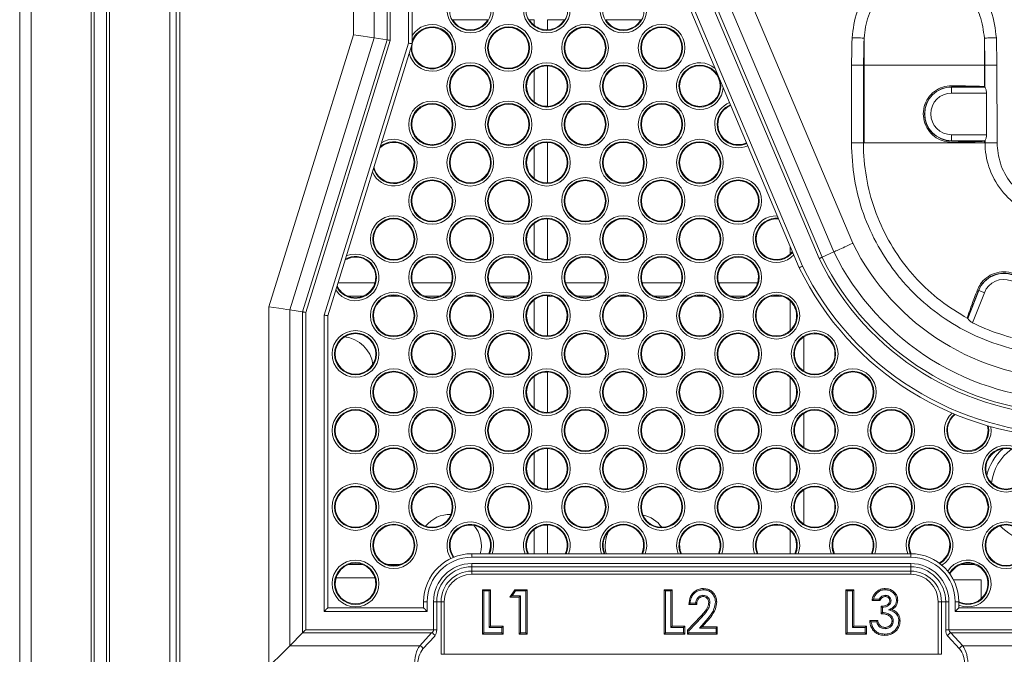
# Model space of a CAD drawing. Header units: millimetres. Extents: x 275 to 1254, y 266 to 807.
# Tile 4 of 41: x 276 to 358, y 416 to 469. Entities that reach past the tile are written whole.
import ezdxf

# ---------------------------------------------------------------- set-up
doc = ezdxf.new("R2010")
doc.units = ezdxf.units.MM
doc.header["$LTSCALE"] = 5

msp = doc.modelspace()

# ---------------------------------------------------------------- linework, layer by layer
at = {"color": 7, "linetype": 'Continuous', "lineweight": 15}
for p, q in [((275.883, 285.699), (275.883, 785.699)), ((282.083, 509.727), (282.083, 292.651)), ((276.825, 292.054), (276.825, 509.13)), ((281.825, 509.13), (281.825, 292.054)), ((288.883, 503.636), (288.883, 298.678)), ((308.527, 503.699), (308.527, 466.994)), ((283.104, 299.428), (283.104, 502.052)), ((283.362, 300.025), (283.362, 502.65)), ((288.362, 502.65), (288.362, 300.025)), ((335.795, 472.584), (345.15, 450.4)), ((331.209, 471.656), (340.977, 448.492)), ((342.367, 449.126), (332.735, 471.965)), ((332.995, 472.018), (342.603, 449.234)), ((343.575, 449.678), (334.063, 472.234)), ((340.704, 448.368), (330.909, 471.596)), ((311.899, 468.992), (311.893, 468.988)), ((311.899, 468.992), (314.809, 468.992)), ((314.815, 468.988), (314.809, 468.992)), ((318.263, 468.992), (318.257, 468.988)), ((318.263, 468.992), (318.662, 468.992)), ((318.659, 468.519), (318.662, 468.525)), ((318.662, 468.992), (318.662, 468.525)), ((319.784, 468.992), (319.784, 468.153)), ((319.784, 468.992), (321.173, 468.992)), ((321.179, 468.988), (321.173, 468.992)), ((324.627, 468.992), (324.621, 468.988)), ((324.627, 468.992), (327.537, 468.992)), ((327.543, 468.988), (327.537, 468.992)), ((296.608, 445.119), (303.64, 467.736)), ((319.788, 468.147), (319.784, 468.153)), ((305.372, 467.473), (298.34, 444.855)), ((299.408, 444.693), (306.44, 467.31)), ((306.7, 467.271), (299.668, 444.654)), ((301.195, 444.422), (308.227, 467.039)), ((308.527, 466.994), (301.495, 444.376)), ((306.44, 467.31), (305.372, 467.473)), ((346.1, 467.462), (346.1, 465.22)), ((356.1, 467.462), (356.1, 465.22)), ((357.099, 467.488), (357.14, 465.222)), ((319.784, 465.147), (319.788, 465.154)), ((319.784, 465.147), (319.784, 461.789)), ((345.043, 458.743), (345.059, 465.22)), ((345.059, 465.22), (346.058, 465.22)), ((346.058, 465.22), (346.043, 458.745)), ((346.058, 465.22), (346.1, 465.22)), ((346.1, 465.22), (356.1, 465.22)), ((346.1, 458.745), (346.1, 465.22)), ((356.1, 465.22), (356.141, 465.22)), ((356.1, 463.419), (356.1, 465.22)), ((356.145, 463.39), (356.141, 465.22)), ((357.14, 465.222), (357.156, 458.738)), ((318.662, 464.775), (318.659, 464.781)), ((318.662, 464.775), (318.662, 462.161)), ((353.374, 463.408), (356.116, 463.408)), ((353.374, 463.391), (353.374, 463.408)), ((353.374, 462.891), (353.374, 463.391)), ((353.374, 463.391), (356.145, 463.391)), ((356.28, 462.891), (353.374, 462.891)), ((356.116, 463.408), (356.1, 463.419)), ((356.145, 463.391), (356.116, 463.408)), ((356.288, 459.426), (356.28, 462.891)), ((318.659, 462.155), (318.662, 462.161)), ((319.788, 461.783), (319.784, 461.789)), ((353.374, 459.426), (353.374, 458.926)), ((353.374, 459.426), (356.288, 459.426)), ((319.784, 458.783), (319.788, 458.79)), ((319.784, 458.783), (319.784, 455.425)), ((346.043, 458.745), (346.1, 458.745)), ((346.1, 458.745), (356.1, 458.745)), ((356.155, 458.926), (353.374, 458.926)), ((353.374, 458.926), (353.374, 458.908)), ((356.127, 458.908), (353.374, 458.908)), ((356.1, 458.891), (356.127, 458.908)), ((356.1, 458.745), (356.1, 458.891)), ((356.1, 458.745), (356.156, 458.745)), ((356.127, 458.908), (356.155, 458.926)), ((356.156, 458.745), (356.156, 458.926)), ((318.662, 458.411), (318.659, 458.418)), ((318.662, 458.411), (318.662, 455.797)), ((318.659, 455.791), (318.662, 455.797)), ((319.788, 455.419), (319.784, 455.425)), ((318.662, 452.047), (318.659, 452.054)), ((318.662, 452.047), (318.662, 449.433)), ((319.784, 452.419), (319.788, 452.426)), ((319.784, 452.419), (319.784, 449.061)), ((339.959, 449.505), (339.962, 449.518)), ((339.962, 450.127), (339.962, 449.518)), ((339.962, 449.518), (340.137, 449.711)), ((342.603, 449.234), (343.575, 449.678)), ((318.659, 449.427), (318.662, 449.433)), ((319.788, 449.055), (319.784, 449.061)), ((305.428, 447.114), (302.346, 447.114)), ((305.428, 447.114), (305.436, 447.118)), ((308.543, 447.118), (308.552, 447.114)), ((311.792, 447.114), (308.552, 447.114)), ((311.792, 447.114), (311.8, 447.118)), ((314.907, 447.118), (314.915, 447.114)), ((318.156, 447.114), (314.915, 447.114)), ((318.156, 447.114), (318.164, 447.118)), ((321.271, 447.118), (321.279, 447.114)), ((324.52, 447.114), (321.279, 447.114)), ((324.52, 447.114), (324.528, 447.118)), ((327.635, 447.118), (327.643, 447.114)), ((330.884, 447.114), (327.643, 447.114)), ((330.884, 447.114), (330.892, 447.118)), ((333.999, 447.118), (334.007, 447.114)), ((337.248, 447.114), (334.007, 447.114)), ((337.248, 447.114), (337.256, 447.118)), ((354.718, 444.178), (355.621, 446.478)), ((354.724, 444.143), (355.638, 446.472)), ((356.103, 446.289), (355.12, 443.784)), ((355.638, 446.472), (355.621, 446.478)), ((303.19, 445.988), (303.2, 445.992)), ((304.415, 445.992), (303.2, 445.992)), ((304.415, 445.992), (304.426, 445.988)), ((306.492, 445.988), (306.528, 445.992)), ((307.452, 445.992), (306.528, 445.992)), ((307.452, 445.992), (307.488, 445.988)), ((309.554, 445.988), (309.564, 445.992)), ((310.779, 445.992), (309.564, 445.992)), ((310.779, 445.992), (310.79, 445.988)), ((312.856, 445.988), (312.892, 445.992)), ((313.816, 445.992), (312.892, 445.992)), ((313.816, 445.992), (313.852, 445.988)), ((315.918, 445.988), (315.928, 445.992)), ((317.143, 445.992), (315.928, 445.992)), ((317.143, 445.992), (317.154, 445.988)), ((318.662, 445.683), (318.659, 445.69)), ((318.662, 445.683), (318.662, 443.069)), ((320.18, 445.992), (319.784, 445.992)), ((319.784, 445.992), (319.784, 442.698)), ((320.18, 445.992), (320.216, 445.988)), ((322.282, 445.988), (322.292, 445.992)), ((323.507, 445.992), (322.292, 445.992)), ((323.507, 445.992), (323.518, 445.988)), ((325.584, 445.988), (325.62, 445.992)), ((326.543, 445.992), (325.62, 445.992)), ((326.543, 445.992), (326.58, 445.988)), ((328.646, 445.988), (328.656, 445.992)), ((329.871, 445.992), (328.656, 445.992)), ((329.871, 445.992), (329.881, 445.988)), ((331.948, 445.988), (331.984, 445.992)), ((332.907, 445.992), (331.984, 445.992)), ((332.907, 445.992), (332.944, 445.988)), ((335.01, 445.988), (335.02, 445.992)), ((336.235, 445.992), (335.02, 445.992)), ((336.235, 445.992), (336.245, 445.988)), ((338.312, 445.988), (338.348, 445.992)), ((339.271, 445.992), (338.348, 445.992)), ((339.271, 445.992), (339.308, 445.988)), ((339.959, 445.612), (339.962, 445.599)), ((339.962, 443.154), (339.962, 445.599)), ((296.608, 415.196), (296.608, 445.119)), ((298.34, 444.855), (298.34, 416.928)), ((299.408, 444.693), (298.34, 444.855)), ((299.408, 417.997), (299.408, 444.693)), ((299.668, 444.654), (299.668, 418.256)), ((301.195, 419.783), (301.195, 444.422)), ((301.495, 444.376), (301.495, 420.083)), ((354.718, 444.178), (354.724, 444.143)), ((354.724, 444.142), (354.724, 444.143)), ((318.659, 443.063), (318.662, 443.069)), ((339.962, 443.154), (339.959, 443.141)), ((319.788, 442.691), (319.784, 442.698)), ((341.088, 442.619), (341.084, 442.608)), ((341.084, 439.78), (341.084, 442.608)), ((319.784, 439.691), (319.788, 439.698)), ((319.784, 439.691), (319.784, 436.334)), ((341.084, 439.78), (341.088, 439.77)), ((318.662, 439.319), (318.659, 439.326)), ((318.662, 439.319), (318.662, 436.705)), ((339.959, 439.248), (339.962, 439.235)), ((339.962, 436.79), (339.962, 439.235)), ((318.659, 436.699), (318.662, 436.705)), ((339.962, 436.79), (339.959, 436.777)), ((319.788, 436.327), (319.784, 436.334)), ((341.088, 436.255), (341.084, 436.244)), ((341.084, 433.416), (341.084, 436.244)), ((353.619, 436.191), (353.626, 436.188)), ((356.422, 435.207), (356.429, 435.205)), ((319.784, 433.327), (319.788, 433.334)), ((319.784, 433.327), (319.784, 429.97)), ((341.084, 433.416), (341.088, 433.406)), ((318.662, 432.956), (318.659, 432.962)), ((318.662, 432.956), (318.662, 430.341)), ((339.959, 432.884), (339.962, 432.871)), ((339.962, 430.426), (339.962, 432.871)), ((318.659, 430.335), (318.662, 430.341)), ((319.788, 429.963), (319.784, 429.97)), ((339.962, 430.426), (339.959, 430.413)), ((341.088, 429.891), (341.084, 429.881)), ((341.084, 427.052), (341.084, 429.881)), ((356.403, 428.585), (356.25, 429.178)), ((318.662, 426.592), (318.659, 426.598)), ((318.662, 426.592), (318.662, 424.583)), ((319.784, 426.963), (319.788, 426.97)), ((319.784, 426.963), (319.784, 424.583)), ((341.084, 427.052), (341.088, 427.042)), ((339.959, 426.52), (339.962, 426.507)), ((339.962, 424.583), (339.962, 426.507)), ((311.933, 424.274), (311.927, 424.271)), ((313.476, 424.283), (313.476, 424.583)), ((313.476, 424.583), (349.976, 424.583)), ((349.976, 424.283), (313.476, 424.283)), ((349.976, 424.283), (349.976, 424.583)), ((303.258, 423.698), (303.269, 423.694)), ((304.346, 423.694), (303.269, 423.694)), ((304.346, 423.694), (304.358, 423.698)), ((306.412, 423.7), (306.442, 423.696)), ((307.538, 423.696), (306.442, 423.696)), ((307.538, 423.696), (307.568, 423.7)), ((313.476, 423.763), (313.476, 423.499)), ((313.476, 423.763), (349.976, 423.763)), ((313.476, 423.136), (313.476, 423.499)), ((349.976, 423.499), (313.476, 423.499)), ((349.976, 423.763), (349.976, 423.499)), ((349.976, 423.136), (349.976, 423.499)), ((352.402, 423.763), (352.396, 423.767)), ((354.176, 423.7), (354.187, 423.696)), ((355.252, 423.696), (354.187, 423.696)), ((355.252, 423.696), (355.264, 423.7)), ((302.186, 422.568), (302.195, 422.572)), ((305.421, 422.572), (302.195, 422.572)), ((305.421, 422.572), (305.429, 422.568)), ((313.476, 422.871), (313.476, 423.136)), ((313.476, 423.136), (349.976, 423.136)), ((349.976, 422.871), (313.476, 422.871)), ((349.976, 422.871), (349.976, 423.136)), ((353.198, 422.953), (353.194, 422.959)), ((355.823, 422.41), (353.534, 422.41)), ((355.823, 420.836), (355.823, 422.41)), ((314.479, 421.482), (314.374, 421.587)), ((314.374, 417.883), (314.374, 421.587)), ((314.374, 421.587), (315.039, 421.587)), ((314.479, 421.482), (314.934, 421.482)), ((314.479, 417.988), (314.479, 421.482)), ((314.934, 421.482), (315.039, 421.587)), ((314.934, 421.482), (314.934, 418.442)), ((315.039, 421.587), (315.039, 418.548)), ((316.654, 420.969), (317.051, 421.587)), ((316.846, 421.075), (316.654, 420.969)), ((317.414, 420.969), (316.654, 420.969)), ((316.846, 421.075), (317.108, 421.482)), ((317.519, 421.075), (316.846, 421.075)), ((317.108, 421.482), (317.051, 421.587)), ((317.051, 421.587), (318.078, 421.587)), ((317.108, 421.482), (317.973, 421.482)), ((317.519, 421.075), (317.414, 420.969)), ((317.414, 417.883), (317.414, 420.969)), ((317.519, 417.988), (317.519, 421.075)), ((317.973, 421.482), (318.078, 421.587)), ((317.973, 421.482), (317.973, 417.988)), ((318.078, 421.587), (318.078, 417.883)), ((329.581, 421.482), (329.476, 421.587)), ((329.476, 417.883), (329.476, 421.587)), ((329.476, 421.587), (330.141, 421.587)), ((329.581, 417.988), (329.581, 421.482)), ((329.581, 421.482), (330.036, 421.482)), ((330.036, 421.482), (330.141, 421.587)), ((330.036, 421.482), (330.036, 418.442)), ((330.141, 421.587), (330.141, 418.548)), ((344.683, 421.482), (344.577, 421.587)), ((344.577, 421.587), (345.242, 421.587)), ((344.577, 417.883), (344.577, 421.587)), ((344.683, 421.482), (345.137, 421.482)), ((344.683, 417.988), (344.683, 421.482)), ((345.137, 421.482), (345.242, 421.587)), ((345.137, 421.482), (345.137, 418.442)), ((345.242, 421.587), (345.242, 418.548)), ((301.495, 420.083), (309.476, 420.083)), ((309.776, 420.583), (309.476, 420.583)), ((309.476, 420.083), (309.476, 420.583)), ((309.776, 420.583), (309.776, 419.783)), ((310.295, 420.583), (310.56, 420.583)), ((310.295, 418.256), (310.295, 420.583)), ((310.923, 420.583), (310.56, 420.583)), ((310.56, 420.583), (310.56, 418.256)), ((311.188, 420.583), (310.923, 420.583)), ((310.923, 416.216), (310.923, 420.583)), ((311.188, 420.583), (311.188, 416.216)), ((332.183, 420.352), (331.518, 420.352)), ((332.085, 420.457), (331.631, 420.457)), ((347.427, 420.685), (346.762, 420.685)), ((347.354, 420.79), (346.886, 420.79)), ((347.522, 419.592), (347.522, 420.21)), ((347.627, 419.694), (347.627, 420.114)), ((352.264, 416.216), (352.264, 420.583)), ((352.529, 420.583), (352.264, 420.583)), ((352.529, 420.583), (352.529, 416.216)), ((352.529, 420.583), (352.891, 420.583)), ((352.891, 418.256), (352.891, 420.583)), ((353.156, 420.583), (352.891, 420.583)), ((353.156, 420.583), (353.156, 418.256)), ((353.676, 419.783), (353.676, 420.583)), ((353.676, 420.583), (353.976, 420.583)), ((353.976, 420.583), (353.976, 420.083)), ((353.976, 420.083), (362.176, 420.083)), ((355.823, 420.836), (355.82, 420.823)), ((309.776, 419.783), (301.195, 419.783)), ((331.423, 418.22), (332.52, 419.387)), ((331.528, 418.178), (332.596, 419.315)), ((362.476, 419.783), (353.676, 419.783)), ((314.934, 418.442), (315.039, 418.548)), ((314.934, 418.442), (315.979, 418.442)), ((315.039, 418.548), (316.084, 418.548)), ((315.979, 418.442), (316.084, 418.548)), ((315.979, 418.442), (315.979, 417.988)), ((316.084, 418.548), (316.084, 417.883)), ((330.036, 418.442), (330.141, 418.548)), ((330.036, 418.442), (331.08, 418.442)), ((330.141, 418.548), (331.185, 418.548)), ((331.08, 418.442), (331.185, 418.548)), ((331.08, 418.442), (331.08, 417.988)), ((331.185, 418.548), (331.185, 417.883)), ((332.953, 419.012), (332.414, 418.395)), ((332.414, 418.395), (332.646, 418.5)), ((332.414, 418.395), (333.787, 418.395)), ((333.032, 418.943), (332.646, 418.5)), ((332.646, 418.5), (333.892, 418.5)), ((332.953, 419.012), (333.032, 418.943)), ((333.787, 418.395), (333.892, 418.5)), ((333.787, 418.395), (333.787, 417.988)), ((333.892, 418.5), (333.892, 417.883)), ((345.137, 418.442), (345.242, 418.548)), ((345.137, 418.442), (346.182, 418.442)), ((345.242, 418.548), (346.287, 418.548)), ((346.182, 418.442), (346.287, 418.548)), ((346.182, 418.442), (346.182, 417.988)), ((346.287, 418.548), (346.287, 417.883)), ((346.572, 419.022), (347.237, 419.022)), ((346.687, 418.917), (347.15, 418.917)), ((299.408, 417.997), (298.34, 416.928)), ((310.136, 417.997), (299.408, 417.997)), ((299.668, 418.256), (310.295, 418.256)), ((309.152, 416.928), (310.136, 417.997)), ((310.401, 417.737), (309.417, 416.669)), ((310.295, 418.256), (310.56, 418.256)), ((314.479, 417.988), (314.374, 417.883)), ((316.084, 417.883), (314.374, 417.883)), ((315.979, 417.988), (314.479, 417.988)), ((315.979, 417.988), (316.084, 417.883)), ((317.519, 417.988), (317.414, 417.883)), ((318.078, 417.883), (317.414, 417.883)), ((317.973, 417.988), (317.519, 417.988)), ((317.973, 417.988), (318.078, 417.883)), ((329.581, 417.988), (329.476, 417.883)), ((331.185, 417.883), (329.476, 417.883)), ((331.08, 417.988), (329.581, 417.988)), ((331.08, 417.988), (331.185, 417.883)), ((331.528, 418.178), (331.423, 418.22)), ((331.423, 417.883), (331.423, 418.22)), ((331.528, 417.988), (331.423, 417.883)), ((333.892, 417.883), (331.423, 417.883)), ((331.528, 417.988), (331.528, 418.178)), ((333.787, 417.988), (331.528, 417.988)), ((333.787, 417.988), (333.892, 417.883)), ((344.683, 417.988), (344.577, 417.883)), ((346.287, 417.883), (344.577, 417.883)), ((346.182, 417.988), (344.683, 417.988)), ((346.182, 417.988), (346.287, 417.883)), ((353.156, 418.256), (352.891, 418.256)), ((354.034, 416.669), (353.051, 417.737)), ((353.156, 418.256), (363.055, 418.256)), ((362.895, 417.997), (353.315, 417.997)), ((353.315, 417.997), (354.299, 416.928)), ((298.34, 416.928), (309.152, 416.928)), ((354.299, 416.928), (361.912, 416.928)), ((311.188, 416.216), (310.923, 416.216)), ((311.188, 416.216), (352.264, 416.216)), ((352.529, 416.216), (352.264, 416.216))]:
    msp.add_line(p, q, dxfattribs=at)
at = {"color": 8, "linetype": 'Continuous', "lineweight": 15}
for p, q in [((289.188, 503.699), (289.188, 390.486)), ((303.64, 467.736), (303.64, 503.699)), ((305.372, 503.699), (305.372, 467.473)), ((306.44, 467.31), (306.44, 503.699)), ((306.7, 503.699), (306.7, 467.271)), ((308.227, 467.039), (308.227, 503.699))]:
    msp.add_line(p, q, dxfattribs=at)
at = {"color": 7, "linetype": 'Continuous', "lineweight": 15, "flags": 128}
for points in [[(303.64, 467.736), (304.056, 467.673), (304.454, 467.612), (304.816, 467.557), (305.126, 467.51), (305.372, 467.473)], [(306.44, 467.31), (306.477, 467.305), (306.524, 467.298), (306.578, 467.29), (306.638, 467.28), (306.7, 467.271)], [(308.227, 467.039), (308.279, 467.031), (308.33, 467.024), (308.377, 467.016), (308.42, 467.01), (308.457, 467.004), (308.487, 467), (308.509, 466.996), (308.522, 466.994), (308.527, 466.994)], [(345.1, 467.488), (345.294, 467.483), (345.48, 467.478), (345.652, 467.474), (345.803, 467.47), (345.927, 467.467), (346.02, 467.464), (346.078, 467.463), (346.1, 467.462)], [(357.099, 467.488), (356.906, 467.483), (356.719, 467.478), (356.547, 467.474), (356.396, 467.47), (356.272, 467.467), (356.179, 467.464), (356.121, 467.463), (356.1, 467.462)], [(357.14, 465.222), (356.949, 465.222), (356.764, 465.221), (356.593, 465.221), (356.443, 465.221), (356.319, 465.22), (356.225, 465.22), (356.165, 465.22), (356.141, 465.22)], [(356.103, 446.289), (356.013, 446.324), (355.927, 446.358), (355.847, 446.39), (355.777, 446.417), (355.719, 446.44), (355.675, 446.457), (355.648, 446.468), (355.638, 446.472)], [(296.608, 445.119), (297.024, 445.055), (297.422, 444.995), (297.784, 444.94), (298.095, 444.893), (298.34, 444.855)], [(299.408, 444.693), (299.445, 444.688), (299.492, 444.681), (299.546, 444.672), (299.606, 444.663), (299.668, 444.654)], [(301.195, 444.422), (301.247, 444.414), (301.298, 444.406), (301.345, 444.399), (301.388, 444.393), (301.425, 444.387), (301.455, 444.382), (301.477, 444.379), (301.49, 444.377), (301.495, 444.376)], [(332.733, 421.577), (332.733, 421.617), (332.733, 421.65), (332.733, 421.682)], [(347.864, 421.577), (347.864, 421.614), (347.865, 421.648), (347.865, 421.682)], [(332.696, 421.122), (332.696, 421.081), (332.696, 421.049), (332.695, 421.017)], [(347.122, 421.265), (347.096, 421.29), (347.071, 421.314), (347.046, 421.338)], [(347.86, 421.122), (347.86, 421.059), (347.86, 421.017)], [(301.195, 419.783), (301.254, 419.842), (301.31, 419.898), (301.362, 419.95), (301.407, 419.995), (301.444, 420.033), (301.472, 420.06), (301.489, 420.077), (301.495, 420.083)], [(309.776, 419.783), (309.717, 419.842), (309.661, 419.898), (309.609, 419.95), (309.564, 419.995), (309.526, 420.033), (309.498, 420.06), (309.481, 420.077), (309.476, 420.083)], [(333.285, 420.524), (333.24, 420.524), (333.18, 420.524)], [(333.74, 420.57), (333.78, 420.571), (333.812, 420.571), (333.845, 420.571)], [(348.339, 420.669), (348.282, 420.669), (348.234, 420.668)], [(348.794, 420.711), (348.828, 420.711), (348.863, 420.711), (348.899, 420.711)], [(353.676, 419.783), (353.734, 419.842), (353.79, 419.898), (353.842, 419.95), (353.888, 419.995), (353.925, 420.033), (353.953, 420.06), (353.97, 420.077), (353.976, 420.083)], [(332.596, 419.315), (332.57, 419.339), (332.545, 419.363), (332.52, 419.387)], [(348.143, 419.909), (348.225, 419.917), (348.314, 419.926), (348.403, 419.934)], [(347.839, 418.347), (347.84, 418.393), (347.841, 418.453)], [(348.529, 418.995), (348.484, 418.994), (348.424, 418.993)], [(348.984, 418.987), (349.026, 418.987), (349.057, 418.987), (349.089, 418.987)], [(299.408, 417.997), (299.445, 418.033), (299.492, 418.08), (299.546, 418.134), (299.606, 418.194), (299.668, 418.256)], [(347.805, 417.893), (347.805, 417.846), (347.804, 417.788)], [(296.608, 415.196), (297.024, 415.612), (297.422, 416.01), (297.784, 416.372), (298.095, 416.683), (298.34, 416.928)]]:
    msp.add_lwpolyline(points, dxfattribs=at)
at = {"color": 7, "linetype": 'Continuous', "lineweight": 15}
for centre, radius in [((313.354, 469.832), 1.943), ((319.718, 469.832), 1.943), ((326.082, 469.832), 1.943), ((313.354, 469.832), 1.743), ((319.718, 469.832), 1.743), ((326.082, 469.832), 1.743), ((316.536, 466.65), 1.943), ((316.536, 466.65), 1.743), ((316.536, 466.65), 1.687), ((322.9, 466.65), 1.943), ((322.9, 466.65), 1.743), ((322.9, 466.65), 1.687), ((329.264, 466.65), 1.943), ((329.264, 466.65), 1.743), ((329.264, 466.65), 1.687), ((313.354, 463.468), 1.943), ((313.354, 463.468), 1.743), ((313.354, 463.468), 1.687), ((319.718, 463.468), 1.943), ((319.718, 463.468), 1.743), ((326.082, 463.468), 1.943), ((326.082, 463.468), 1.743), ((326.082, 463.468), 1.687), ((332.446, 463.468), 1.687), ((310.172, 460.286), 1.943), ((310.172, 460.286), 1.743), ((310.172, 460.286), 1.687), ((316.536, 460.286), 1.943), ((316.536, 460.286), 1.743), ((316.536, 460.286), 1.687), ((322.9, 460.286), 1.943), ((322.9, 460.286), 1.743), ((322.9, 460.286), 1.687), ((329.264, 460.286), 1.943), ((329.264, 460.286), 1.743), ((329.264, 460.286), 1.687), ((313.354, 457.104), 1.943), ((313.354, 457.104), 1.743), ((313.354, 457.104), 1.687), ((319.718, 457.104), 1.943), ((319.718, 457.104), 1.743), ((326.082, 457.104), 1.943), ((326.082, 457.104), 1.743), ((326.082, 457.104), 1.687), ((332.446, 457.104), 1.943), ((332.446, 457.104), 1.743), ((332.446, 457.104), 1.687), ((310.172, 453.922), 1.943), ((310.172, 453.922), 1.743), ((310.172, 453.922), 1.687), ((316.536, 453.922), 1.943), ((316.536, 453.922), 1.743), ((316.536, 453.922), 1.687), ((322.9, 453.922), 1.943), ((322.9, 453.922), 1.743), ((322.9, 453.922), 1.687), ((329.264, 453.922), 1.943), ((329.264, 453.922), 1.743), ((329.264, 453.922), 1.687), ((335.628, 453.922), 1.943), ((335.628, 453.922), 1.743), ((335.628, 453.922), 1.687), ((306.99, 450.74), 1.943), ((306.99, 450.74), 1.743), ((306.99, 450.74), 1.687), ((313.354, 450.74), 1.943), ((313.354, 450.74), 1.743), ((313.354, 450.74), 1.687), ((319.718, 450.74), 1.943), ((319.718, 450.74), 1.743), ((326.082, 450.74), 1.943), ((326.082, 450.74), 1.743), ((326.082, 450.74), 1.687), ((332.446, 450.74), 1.943), ((332.446, 450.74), 1.743), ((332.446, 450.74), 1.687), ((310.172, 447.558), 1.943), ((310.172, 447.558), 1.743), ((316.536, 447.558), 1.943), ((316.536, 447.558), 1.743), ((322.9, 447.558), 1.943), ((322.9, 447.558), 1.743), ((329.264, 447.558), 1.943), ((329.264, 447.558), 1.743), ((335.628, 447.558), 1.943), ((335.628, 447.558), 1.743), ((306.99, 444.376), 1.943), ((313.354, 444.376), 1.943), ((319.718, 444.376), 1.943), ((326.082, 444.376), 1.943), ((332.446, 444.376), 1.943), ((338.81, 444.376), 1.943), ((306.99, 444.376), 1.743), ((313.354, 444.376), 1.743), ((319.718, 444.376), 1.743), ((326.082, 444.376), 1.743), ((332.446, 444.376), 1.743), ((338.81, 444.376), 1.743), ((303.808, 441.194), 1.943), ((310.172, 441.194), 1.943), ((316.536, 441.194), 1.943), ((322.9, 441.194), 1.943), ((329.264, 441.194), 1.943), ((335.628, 441.194), 1.943), ((341.992, 441.194), 1.943), ((303.808, 441.194), 1.743), ((303.808, 441.194), 1.687), ((310.172, 441.194), 1.743), ((310.172, 441.194), 1.687), ((316.536, 441.194), 1.743), ((316.536, 441.194), 1.687), ((322.9, 441.194), 1.743), ((322.9, 441.194), 1.687), ((329.264, 441.194), 1.743), ((329.264, 441.194), 1.687), ((335.628, 441.194), 1.743), ((335.628, 441.194), 1.687), ((341.992, 441.194), 1.743), ((306.99, 438.012), 1.943), ((306.99, 438.012), 1.743), ((306.99, 438.012), 1.687), ((313.354, 438.012), 1.943), ((313.354, 438.012), 1.743), ((313.354, 438.012), 1.687), ((319.718, 438.012), 1.943), ((319.718, 438.012), 1.743), ((326.082, 438.012), 1.943), ((326.082, 438.012), 1.743), ((326.082, 438.012), 1.687), ((332.446, 438.012), 1.943), ((332.446, 438.012), 1.743), ((332.446, 438.012), 1.687), ((338.81, 438.012), 1.943), ((338.81, 438.012), 1.743), ((345.174, 438.012), 1.943), ((345.174, 438.012), 1.743), ((345.174, 438.012), 1.687), ((303.808, 434.83), 1.943), ((303.808, 434.83), 1.743), ((303.808, 434.83), 1.687), ((310.172, 434.83), 1.943), ((310.172, 434.83), 1.743), ((310.172, 434.83), 1.687), ((316.536, 434.83), 1.943), ((316.536, 434.83), 1.743), ((316.536, 434.83), 1.687), ((322.9, 434.83), 1.943), ((322.9, 434.83), 1.743), ((322.9, 434.83), 1.687), ((329.264, 434.83), 1.943), ((329.264, 434.83), 1.743), ((329.264, 434.83), 1.687), ((335.628, 434.83), 1.943), ((335.628, 434.83), 1.743), ((335.628, 434.83), 1.687), ((341.992, 434.83), 1.943), ((341.992, 434.83), 1.743), ((348.356, 434.83), 1.943), ((348.356, 434.83), 1.743), ((348.356, 434.83), 1.687), ((306.99, 431.648), 1.943), ((306.99, 431.648), 1.743), ((306.99, 431.648), 1.687), ((313.354, 431.648), 1.943), ((313.354, 431.648), 1.743), ((313.354, 431.648), 1.687), ((319.718, 431.648), 1.943), ((319.718, 431.648), 1.743), ((326.082, 431.648), 1.943), ((326.082, 431.648), 1.743), ((326.082, 431.648), 1.687), ((332.446, 431.648), 1.943), ((332.446, 431.648), 1.743), ((332.446, 431.648), 1.687), ((338.81, 431.648), 1.943), ((338.81, 431.648), 1.743), ((345.174, 431.648), 1.943), ((345.174, 431.648), 1.743), ((345.174, 431.648), 1.687), ((351.538, 431.648), 1.943), ((351.538, 431.648), 1.743), ((351.538, 431.648), 1.687), ((357.902, 431.648), 1.943), ((357.902, 431.648), 1.743), ((357.902, 431.648), 1.687), ((303.808, 428.466), 1.943), ((303.808, 428.466), 1.743), ((303.808, 428.466), 1.687), ((310.172, 428.466), 1.943), ((310.172, 428.466), 1.743), ((310.172, 428.466), 1.687), ((316.536, 428.466), 1.943), ((316.536, 428.466), 1.743), ((316.536, 428.466), 1.687), ((322.9, 428.466), 1.943), ((322.9, 428.466), 1.743), ((322.9, 428.466), 1.687), ((329.264, 428.466), 1.943), ((329.264, 428.466), 1.743), ((329.264, 428.466), 1.687), ((335.628, 428.466), 1.943), ((335.628, 428.466), 1.743), ((335.628, 428.466), 1.687), ((341.992, 428.466), 1.943), ((341.992, 428.466), 1.743), ((348.356, 428.466), 1.943), ((348.356, 428.466), 1.743), ((348.356, 428.466), 1.687), ((354.72, 428.466), 1.943), ((354.72, 428.466), 1.743), ((354.72, 428.466), 1.687), ((306.99, 425.284), 1.943), ((306.99, 425.284), 1.743), ((357.902, 425.284), 1.943), ((357.902, 425.284), 1.743), ((357.902, 425.284), 1.687), ((303.808, 422.103), 1.943), ((303.808, 422.103), 1.743)]:
    msp.add_circle(centre, radius, dxfattribs=at)
for centre, radius, start, end in [((310.172, 466.65), 1.943, 193.31935, 147.83738), ((310.172, 466.65), 1.743, 179.08554, 160.66572), ((310.172, 466.65), 1.687, 270, 167.15852), ((313.354, 469.832), 1.687, 210.0111, 329.9889), ((319.718, 469.832), 1.687, 210.0111, 231.11099), ((319.718, 469.832), 1.68, 231.07182, 272.26714), ((319.718, 469.832), 1.687, 272.3764, 329.9889), ((326.082, 469.832), 1.687, 210.0111, 329.9889), ((310.172, 466.65), 1.687, 170.22982, 270), ((319.718, 463.468), 1.68, 87.73286, 128.92818), ((319.718, 463.468), 1.687, 272.3764, 87.6236), ((332.446, 463.468), 1.943, 49.18497, 356.54477), ((332.446, 463.468), 1.743, 25.29294, 20.43679), ((319.718, 463.468), 1.687, 128.88901, 231.11099), ((353.374, 461.158), 2.25, 90, 270), ((353.374, 461.158), 2.232, 90, 270), ((353.374, 461.158), 1.732, 90, 270), ((319.718, 463.468), 1.68, 231.07182, 272.26714), ((335.628, 460.286), 1.943, 111.50457, 294.22516), ((335.628, 460.286), 1.743, 111.34857, 294.38117), ((335.628, 460.286), 1.687, 111.29812, 294.43161), ((306.99, 457.104), 1.943, 203.64724, 121.8106), ((306.99, 457.104), 1.743, 195.34677, 130.11107), ((306.99, 457.104), 1.687, 270, 133.22246), ((319.718, 457.104), 1.68, 87.73286, 128.92818), ((319.718, 457.104), 1.687, 272.3764, 87.6236), ((319.718, 457.104), 1.687, 128.88901, 231.11099), ((306.99, 457.104), 1.687, 192.23538, 270), ((319.718, 457.104), 1.68, 231.07182, 272.26714), ((319.718, 450.74), 1.687, 128.88901, 231.11099), ((319.718, 450.74), 1.68, 87.73286, 128.92818), ((319.718, 450.74), 1.687, 272.3764, 87.6236), ((338.81, 450.74), 1.943, 87.79547, 317.93426), ((338.81, 450.74), 1.743, 84.6813, 321.04843), ((338.81, 450.74), 1.687, 83.65518, 312.92004), ((363.362, 459.462), 20.342, 206.45445, 270), ((363.362, 459.462), 22.074, 206.3107, 270), ((303.808, 447.558), 1.943, 212.15254, 113.3053), ((303.808, 447.558), 1.743, 206.25661, 119.20122), ((303.808, 447.558), 1.687, 344.85374, 121.24638), ((310.172, 447.558), 1.687, 344.85374, 195.14626), ((316.536, 447.558), 1.687, 344.85374, 195.14626), ((319.718, 450.74), 1.68, 231.07182, 272.26714), ((322.9, 447.558), 1.687, 344.85374, 195.14626), ((329.264, 447.558), 1.687, 344.85374, 195.14626), ((335.628, 447.558), 1.687, 344.85374, 195.14626), ((363.362, 459.462), 23.402, 206.21148, 270), ((363.362, 459.462), 23.142, 206.23022, 270), ((363.362, 459.462), 25.229, 206.08801, 270), ((363.362, 459.462), 24.929, 206.10735, 270), ((357.716, 445.656), 2.25, 338.57142, 158.57142), ((357.716, 445.656), 2.232, 338.57142, 158.57142), ((303.808, 447.558), 1.68, 291.19546, 344.66585), ((310.172, 447.558), 1.68, 195.33415, 248.80454), ((310.172, 447.558), 1.68, 291.19546, 344.66585), ((316.536, 447.558), 1.68, 195.33415, 248.80454), ((316.536, 447.558), 1.68, 291.19546, 344.66585), ((322.9, 447.558), 1.68, 195.33415, 248.80454), ((322.9, 447.558), 1.68, 291.19546, 344.66585), ((329.264, 447.558), 1.68, 195.33415, 248.80454), ((329.264, 447.558), 1.68, 291.19546, 344.66585), ((335.628, 447.558), 1.68, 195.33415, 248.80454), ((335.628, 447.558), 1.68, 291.19546, 344.66585), ((357.716, 445.656), 1.732, 338.57142, 158.57142), ((303.808, 447.558), 1.68, 203.94138, 248.80454), ((303.808, 447.558), 1.687, 248.5226, 291.4774), ((306.99, 444.376), 1.687, 107.16565, 72.83435), ((306.99, 444.376), 1.68, 74.05064, 105.94936), ((310.172, 447.558), 1.687, 248.5226, 291.4774), ((313.354, 444.376), 1.687, 107.16565, 72.83435), ((313.354, 444.376), 1.68, 74.05064, 105.94936), ((316.536, 447.558), 1.687, 248.5226, 291.4774), ((319.718, 444.376), 1.687, 128.88901, 231.11099), ((319.718, 444.376), 1.68, 74.05064, 128.92818), ((319.718, 444.376), 1.687, 272.3764, 72.83435), ((322.9, 447.558), 1.687, 248.5226, 291.4774), ((326.082, 444.376), 1.687, 107.16565, 72.83435), ((326.082, 444.376), 1.68, 74.05064, 105.94936), ((329.264, 447.558), 1.687, 248.5226, 291.4774), ((332.446, 444.376), 1.687, 107.16565, 72.83435), ((332.446, 444.376), 1.68, 74.05064, 105.94936), ((335.628, 447.558), 1.687, 248.5226, 291.4774), ((338.81, 444.376), 1.687, 107.16565, 312.92004), ((338.81, 444.376), 1.68, 74.05064, 105.94936), ((338.81, 444.376), 1.687, 47.07996, 72.83435), ((338.81, 444.376), 1.68, 313.30529, 46.69471), ((319.718, 444.376), 1.68, 231.07182, 272.26714), ((302.662, 440.018), 2.6, 6.47858, 85.03213), ((341.992, 441.194), 1.68, 122.68822, 237.31178), ((341.992, 441.194), 1.687, 237.60437, 122.39563), ((319.718, 438.012), 1.68, 87.73286, 128.92818), ((319.718, 438.012), 1.687, 272.3764, 87.6236), ((338.81, 438.012), 1.687, 47.07996, 312.92004), ((319.718, 438.012), 1.687, 128.88901, 231.11099), ((338.81, 438.012), 1.68, 313.30529, 46.69471), ((319.718, 438.012), 1.68, 231.07182, 272.26714), ((341.992, 434.83), 1.687, 237.60437, 122.39563), ((341.992, 434.83), 1.68, 122.68822, 237.31178), ((354.72, 434.83), 1.943, 131.96738, 9.36475), ((354.72, 434.83), 1.743, 128.85187, 12.48027), ((354.72, 434.83), 1.687, 127.81103, 270), ((354.72, 434.83), 1.687, 270, 13.5211), ((319.718, 431.648), 1.68, 87.73286, 128.92818), ((319.718, 431.648), 1.687, 272.3764, 87.6236), ((338.81, 431.648), 1.687, 47.07996, 312.92004), ((360.673, 430.003), 4.5, 132.65233, 165.95457), ((360.673, 430.003), 4, 125.22805, 173.37885), ((319.718, 431.648), 1.687, 128.88901, 231.11099), ((338.81, 431.648), 1.68, 313.30529, 46.69471), ((319.718, 431.648), 1.68, 231.07182, 272.26714), ((341.992, 428.466), 1.68, 122.68822, 237.31178), ((341.992, 428.466), 1.687, 237.60437, 122.39563), ((311.673, 425.253), 2.6, 88.45976, 141.62472), ((327.173, 425.253), 2.6, 35.95116, 77.95435), ((306.99, 425.284), 1.687, 290.04706, 249.95294), ((313.354, 425.284), 1.943, 338.84204, 214.25658), ((313.354, 425.284), 1.743, 336.27639, 215.43153), ((313.354, 425.284), 1.687, 335.43615, 215.87775), ((311.673, 425.253), 2.6, 345.07126, 40.63267), ((319.718, 425.284), 1.943, 338.84204, 201.15796), ((319.718, 425.284), 1.743, 336.27639, 203.72361), ((319.718, 425.284), 1.687, 128.88901, 204.56385), ((319.718, 425.284), 1.68, 87.73286, 128.92818), ((319.718, 425.284), 1.687, 335.43615, 87.6236), ((326.082, 425.284), 1.943, 338.84204, 201.15796), ((326.082, 425.284), 1.743, 336.27639, 203.72361), ((326.082, 425.284), 1.687, 335.43615, 204.56385), ((332.446, 425.284), 1.943, 338.84204, 201.15796), ((332.446, 425.284), 1.743, 336.27639, 203.72361), ((332.446, 425.284), 1.687, 335.43615, 204.56385), ((338.81, 425.284), 1.943, 338.84204, 201.15796), ((338.81, 425.284), 1.743, 336.27639, 203.72361), ((338.81, 425.284), 1.687, 47.07996, 204.56385), ((345.174, 425.284), 1.943, 338.84204, 201.15796), ((345.174, 425.284), 1.743, 336.27639, 203.72361), ((345.174, 425.284), 1.687, 335.43615, 204.56385), ((351.538, 425.284), 1.943, 301.84327, 201.15796), ((351.538, 425.284), 1.743, 299.51441, 203.72361), ((351.538, 425.284), 1.687, 298.67579, 204.56739), ((360.673, 430.003), 4.5, 223.59898, 255.54107), ((327.173, 425.253), 2.6, 152.40991, 194.92874), ((338.81, 425.284), 1.68, 335.32724, 46.69471), ((313.476, 420.583), 4, 90, 180), ((313.476, 420.583), 3.7, 90, 180), ((349.976, 420.583), 4, 0, 90), ((349.976, 420.583), 3.7, 0, 90), ((303.808, 422.103), 1.68, 108.69294, 163.77887), ((303.808, 422.103), 1.687, 70.97874, 109.02126), ((303.808, 422.103), 1.68, 16.22113, 71.30706), ((306.99, 425.284), 1.68, 250.97812, 289.02188), ((313.476, 420.583), 3.18, 90, 180), ((313.476, 420.583), 2.915, 90, 180), ((349.976, 420.583), 3.18, 0, 90), ((349.976, 420.583), 2.915, 0, 90), ((354.72, 422.103), 1.943, 247.48916, 148.32448), ((354.72, 422.103), 1.743, 244.73814, 150.79474), ((354.72, 422.103), 1.68, 108.47478, 151.80053), ((354.72, 422.103), 1.687, 71.19233, 108.80767), ((354.72, 422.103), 1.68, 311.05756, 71.52522), ((303.808, 422.103), 1.687, 163.97125, 16.02875), ((313.476, 420.583), 2.553, 90, 180), ((313.476, 420.583), 2.288, 90, 180), ((349.976, 420.583), 2.553, 0, 90), ((349.976, 420.583), 2.288, 0, 90), ((354.72, 422.103), 1.687, 243.83533, 310.69473), ((310.05, 417.644), 0.363, 14.83843, 76.26801), ((353.402, 417.644), 0.363, 103.73233, 165.16042), ((309.066, 416.576), 0.363, 14.83861, 76.27112), ((354.385, 416.576), 0.363, 103.72922, 165.16025)]:
    msp.add_arc(centre, radius, start, end, dxfattribs=at)
for centre, major_axis, ratio, start_param, end_param in [((356.146, 462.891), (-0.001, 0.5), 0.027788, 6.227534, 6.265664), ((356.154, 459.426), (-0.001, 0.5), 0.027788, 3.158978, 3.197109), ((309.976, 418.256), (0.319, 0), 0.940363, 5.235988, 6.283185), ((310.241, 418.256), (0, 0.6), 0.531709, 3.665191, 4.712389), ((353.21, 418.256), (0, 0.6), 0.531709, 1.570796, 2.617994), ((353.475, 418.256), (0.319, 0), 0.940363, 3.141593, 4.18879), ((309.604, 415.196), (0, 2), 0.451953, 0.523599, 1.570796), ((353.847, 415.196), (0, 2), 0.451953, 4.712389, 5.759587), ((309.869, 415.196), (0, 1.7), 0.531709, 0.523599, 1.570796), ((353.582, 415.196), (0, 1.7), 0.531709, 4.712389, 5.759587)]:
    msp.add_ellipse(centre, major_axis=major_axis, ratio=ratio, start_param=start_param, end_param=end_param, dxfattribs=at)
for points, knots in [([(345.1, 467.488), (345.189, 468.224), (345.367, 469.7), (346.565, 471.568), (348.23, 472.87), (350.18, 473.518), (352.221, 473.483), (354.137, 472.775), (355.7, 471.472), (356.835, 469.657), (357.008, 468.236), (357.099, 467.488)], [0, 0, 0, 0, 0.117826, 0.23594, 0.344442, 0.451829, 0.558897, 0.665888, 0.772961, 0.880359, 1, 1, 1, 1]), ([(356.1, 467.462), (356.025, 468.094), (355.883, 469.287), (354.934, 470.81), (353.631, 471.898), (352.034, 472.488), (350.333, 472.518), (348.708, 471.977), (347.32, 470.89), (346.318, 469.323), (346.173, 468.084), (346.1, 467.462)], [0, 0, 0, 0, 0.120744, 0.227988, 0.334724, 0.441324, 0.54799, 0.654983, 0.763135, 0.881071, 1, 1, 1, 1]), ([(345.059, 465.22), (345.062, 465.553), (345.069, 466.309), (345.089, 467.065), (345.1, 467.488)], [0, 0, 0, 0, 0.441001, 1, 1, 1, 1]), ([(346.1, 467.462), (346.088, 467.042), (346.068, 466.294), (346.061, 465.547), (346.058, 465.22)], [0, 0, 0, 0, 0.562757, 1, 1, 1, 1]), ([(356.141, 465.22), (356.138, 465.544), (356.131, 466.292), (356.111, 467.039), (356.1, 467.462)], [0, 0, 0, 0, 0.433614, 1, 1, 1, 1]), ([(353.374, 463.494), (353.128, 463.474), (352.636, 463.435), (351.932, 463.061), (351.388, 462.487), (351.06, 461.766), (350.987, 460.969), (351.184, 460.188), (351.625, 459.521), (352.24, 459.057), (352.858, 458.839), (353.224, 458.822), (353.374, 458.815)], [0, 0, 0, 0, 0.1072076, 0.2146696, 0.3171965, 0.4206671, 0.5260058, 0.6317116, 0.7371855, 0.8390017, 0.9339209, 1, 1, 1, 1]), ([(356.1, 463.419), (356.079, 463.424), (356.037, 463.433), (355.801, 463.447), (355.446, 463.46), (354.967, 463.472), (354.303, 463.484), (353.719, 463.49), (353.374, 463.494)], [0, 0, 0, 0, 0.155081, 0.31015, 0.465219, 0.620286, 0.775351, 1, 1, 1, 1]), ([(356.145, 463.39), (356.149, 463.382), (356.157, 463.366), (356.196, 463.281), (356.242, 463.158), (356.275, 463.018), (356.279, 462.924), (356.28, 462.891)], [0, 0, 0, 0, 0.207327, 0.414078, 0.634895, 0.868427, 1, 1, 1, 1]), ([(356.288, 459.426), (356.286, 459.374), (356.28, 459.27), (356.242, 459.128), (356.197, 459.012), (356.164, 458.943), (356.158, 458.931), (356.156, 458.926)], [0, 0, 0, 0, 0.202721, 0.404757, 0.623399, 0.856604, 1, 1, 1, 1]), ([(345.043, 458.743), (345.067, 458.743), (345.131, 458.743), (345.306, 458.743), (345.56, 458.744), (345.82, 458.744), (346, 458.745), (346.029, 458.745), (346.043, 458.745)], [0, 0, 0, 0, 0.045924, 0.125903, 0.344427, 0.56295, 0.781474, 1, 1, 1, 1]), ([(362.68, 441.119), (361.801, 441.157), (359.929, 441.239), (357.134, 441.934), (354.384, 443.092), (351.874, 444.711), (350.096, 446.324), (348.537, 448.134), (347.197, 450.123), (345.967, 452.844), (345.199, 455.749), (345.095, 457.745), (345.043, 458.743)], [0, 0, 0, 0, 0.095326, 0.202769, 0.3102, 0.417636, 0.525053, 0.569275, 0.676502, 0.78371, 0.891827, 1, 1, 1, 1]), ([(346.043, 458.745), (346.043, 458.745), (346.043, 458.729), (346.052, 457.781), (346.213, 455.896), (346.912, 453.171), (348.076, 450.612), (349.338, 448.735), (350.789, 447.054), (352.404, 445.55), (353.951, 444.612), (354.724, 444.142)], [0, 0, 0, 0, 0.000003, 0.002557, 0.15982, 0.31701, 0.474052, 0.631124, 0.695884, 0.847928, 1, 1, 1, 1]), ([(353.374, 458.815), (353.615, 458.818), (354.097, 458.822), (354.72, 458.832), (355.248, 458.843), (355.657, 458.856), (355.996, 458.872), (356.061, 458.884), (356.1, 458.891)], [0, 0, 0, 0, 0.155211, 0.310418, 0.465622, 0.620826, 0.776028, 1, 1, 1, 1]), ([(362.685, 452.288), (362.685, 452.288), (361.993, 452.288), (360.736, 452.488), (358.937, 453.351), (357.417, 454.736), (356.391, 456.655), (356.156, 458.07), (356.156, 458.745), (356.156, 458.745)], [0, 0, 0, 0, 0.000006, 0.20463, 0.368248, 0.584524, 0.800436, 0.999994, 1, 1, 1, 1]), ([(357.156, 458.738), (357.14, 458.739), (357.075, 458.739), (356.9, 458.74), (356.639, 458.742), (356.38, 458.743), (356.199, 458.744), (356.171, 458.745), (356.156, 458.745)], [0, 0, 0, 0, 0.031293, 0.125902, 0.344435, 0.562958, 0.781481, 1, 1, 1, 1]), ([(357.156, 458.738), (357.212, 458.17), (357.328, 456.981), (358.231, 455.357), (359.508, 454.195), (361.031, 453.439), (362.087, 453.342), (362.673, 453.288)], [0, 0, 0, 0, 0.198582, 0.41503, 0.631576, 0.795831, 1, 1, 1, 1]), ([(343.575, 449.678), (343.695, 449.733), (343.934, 449.843), (344.486, 450.096), (344.915, 450.292), (345.139, 450.395), (345.15, 450.4)], [0, 0, 0, 0, 0.322156, 0.644302, 0.982858, 1, 1, 1, 1]), ([(342.603, 449.234), (342.585, 449.226), (342.549, 449.209), (342.468, 449.173), (342.405, 449.144), (342.371, 449.128), (342.367, 449.126)], [0, 0, 0, 0, 0.322039, 0.64406, 0.954174, 1, 1, 1, 1]), ([(340.977, 448.492), (340.972, 448.49), (340.952, 448.481), (340.902, 448.458), (340.829, 448.425), (340.76, 448.394), (340.713, 448.372), (340.707, 448.369), (340.704, 448.368)], [0, 0, 0, 0, 0.031039, 0.141629, 0.356291, 0.570894, 0.785447, 1, 1, 1, 1]), ([(359.909, 444.795), (359.981, 445.027), (360.125, 445.493), (360.042, 446.286), (359.718, 446.995), (359.199, 447.555), (358.517, 447.932), (357.729, 448.07), (356.937, 447.939), (356.257, 447.565), (355.773, 447.058), (355.602, 446.687), (355.524, 446.516)], [0, 0, 0, 0, 0.1081359, 0.2168144, 0.314153, 0.4097067, 0.5100772, 0.6133117, 0.7167473, 0.8181198, 0.9163038, 1, 1, 1, 1]), ([(355.524, 446.516), (355.364, 446.094), (355.045, 445.25), (354.757, 444.443), (354.693, 444.199), (354.71, 444.185), (354.718, 444.178)], [0, 0, 0, 0, 0.244534, 0.489121, 0.732546, 1, 1, 1, 1]), ([(355.12, 443.784), (355.073, 443.811), (354.98, 443.865), (354.868, 443.968), (354.781, 444.067), (354.734, 444.129), (354.727, 444.139), (354.724, 444.142)], [0, 0, 0, 0, 0.206029, 0.41113, 0.639397, 0.878906, 1, 1, 1, 1]), ([(355.12, 443.784), (355.356, 443.668), (356.394, 443.158), (357.502, 442.817), (358.359, 442.552)], [0, 0, 0, 0, 0.227084, 1, 1, 1, 1]), ([(331.518, 420.352), (331.547, 420.587), (331.592, 420.955), (331.888, 421.369), (332.209, 421.596), (332.51, 421.676), (332.683, 421.681), (332.733, 421.682)], [0, 0, 0, 0, 0.347394, 0.544206, 0.741539, 0.925133, 1, 1, 1, 1]), ([(332.733, 421.682), (332.864, 421.672), (333.11, 421.652), (333.432, 421.473), (333.661, 421.211), (333.814, 420.902), (333.835, 420.678), (333.845, 420.571)], [0, 0, 0, 0, 0.223693, 0.419864, 0.616107, 0.815815, 1, 1, 1, 1]), ([(347.046, 421.338), (347.158, 421.433), (347.371, 421.615), (347.68, 421.678), (347.837, 421.681), (347.865, 421.682)], [0, 0, 0, 0, 0.47941, 0.909595, 1, 1, 1, 1]), ([(347.865, 421.682), (347.985, 421.672), (348.217, 421.654), (348.525, 421.484), (348.749, 421.247), (348.881, 420.975), (348.893, 420.792), (348.899, 420.711)], [0, 0, 0, 0, 0.228003, 0.440211, 0.651745, 0.844993, 1, 1, 1, 1]), ([(331.631, 420.457), (331.654, 420.608), (331.696, 420.884), (331.909, 421.238), (332.199, 421.473), (332.494, 421.568), (332.67, 421.574), (332.733, 421.577)], [0, 0, 0, 0, 0.260668, 0.478202, 0.696435, 0.891797, 1, 1, 1, 1]), ([(332.696, 421.122), (332.63, 421.116), (332.493, 421.103), (332.309, 420.981), (332.162, 420.788), (332.103, 420.599), (332.088, 420.481), (332.085, 420.457)], [0, 0, 0, 0, 0.199858, 0.411782, 0.642273, 0.925966, 1, 1, 1, 1]), ([(332.695, 421.017), (332.641, 421.012), (332.531, 421.002), (332.382, 420.902), (332.258, 420.741), (332.196, 420.544), (332.186, 420.408), (332.183, 420.352)], [0, 0, 0, 0, 0.174528, 0.350752, 0.559421, 0.820346, 1, 1, 1, 1]), ([(333.18, 420.524), (333.173, 420.598), (333.16, 420.725), (333.058, 420.875), (332.932, 420.974), (332.802, 421.012), (332.723, 421.016), (332.695, 421.017)], [0, 0, 0, 0, 0.283015, 0.486463, 0.689725, 0.894416, 1, 1, 1, 1]), ([(333.285, 420.524), (333.279, 420.597), (333.268, 420.735), (333.166, 420.915), (333.019, 421.047), (332.852, 421.114), (332.742, 421.12), (332.696, 421.122)], [0, 0, 0, 0, 0.232003, 0.4390887, 0.6462642, 0.8549074, 1, 1, 1, 1]), ([(332.733, 421.577), (332.864, 421.566), (333.098, 421.546), (333.392, 421.367), (333.589, 421.124), (333.717, 420.851), (333.733, 420.657), (333.74, 420.57)], [0, 0, 0, 0, 0.247338, 0.44001, 0.632691, 0.83616, 1, 1, 1, 1]), ([(346.762, 420.685), (346.775, 420.763), (346.799, 420.902), (346.884, 421.131), (346.984, 421.259), (347.046, 421.338)], [0, 0, 0, 0, 0.3289986, 0.5867079, 1, 1, 1, 1]), ([(346.886, 420.79), (346.9, 420.846), (346.929, 420.961), (347.006, 421.125), (347.083, 421.218), (347.122, 421.265)], [0, 0, 0, 0, 0.32679, 0.656701, 1, 1, 1, 1]), ([(347.122, 421.265), (347.175, 421.315), (347.303, 421.436), (347.561, 421.556), (347.765, 421.57), (347.864, 421.577)], [0, 0, 0, 0, 0.260744, 0.639552, 1, 1, 1, 1]), ([(347.86, 421.122), (347.795, 421.116), (347.661, 421.102), (347.49, 420.991), (347.394, 420.874), (347.36, 420.803), (347.354, 420.79)], [0, 0, 0, 0, 0.3003566, 0.6281653, 0.9314446, 1, 1, 1, 1]), ([(347.86, 421.017), (347.806, 421.011), (347.698, 421), (347.56, 420.909), (347.468, 420.798), (347.438, 420.716), (347.427, 420.685)], [0, 0, 0, 0, 0.276079, 0.554128, 0.826282, 1, 1, 1, 1]), ([(348.339, 420.669), (348.333, 420.733), (348.32, 420.847), (348.223, 420.984), (348.102, 421.076), (347.973, 421.118), (347.89, 421.121), (347.86, 421.122)], [0, 0, 0, 0, 0.257591, 0.460489, 0.662884, 0.873694, 1, 1, 1, 1]), ([(348.234, 420.668), (348.229, 420.72), (348.219, 420.817), (348.131, 420.926), (348.028, 420.993), (347.934, 421.014), (347.878, 421.016), (347.86, 421.017)], [0, 0, 0, 0, 0.265945, 0.503036, 0.704233, 0.907918, 1, 1, 1, 1]), ([(347.864, 421.577), (347.985, 421.566), (348.209, 421.547), (348.49, 421.374), (348.684, 421.153), (348.782, 420.918), (348.79, 420.771), (348.794, 420.711)], [0, 0, 0, 0, 0.2554006, 0.4709862, 0.6857046, 0.8738104, 1, 1, 1, 1]), ([(331.631, 420.457), (331.614, 420.442), (331.576, 420.407), (331.539, 420.372), (331.518, 420.352)], [0, 0, 0, 0, 0.443556, 1, 1, 1, 1]), ([(332.085, 420.457), (332.097, 420.444), (332.119, 420.419), (332.152, 420.384), (332.172, 420.363), (332.183, 420.352)], [0, 0, 0, 0, 0.388168, 0.694077, 1, 1, 1, 1]), ([(332.52, 419.387), (332.597, 419.47), (332.753, 419.638), (332.996, 419.946), (333.16, 420.252), (333.176, 420.472), (333.18, 420.524)], [0, 0, 0, 0, 0.2548206, 0.5098965, 0.8828744, 1, 1, 1, 1]), ([(332.596, 419.315), (332.749, 419.481), (332.983, 419.735), (333.23, 420.149), (333.266, 420.396), (333.285, 420.524)], [0, 0, 0, 0, 0.477344, 0.729129, 1, 1, 1, 1]), ([(333.74, 420.57), (333.712, 420.376), (333.644, 419.909), (333.292, 419.409), (333.034, 419.108), (332.953, 419.012)], [0, 0, 0, 0, 0.328154, 0.787559, 1, 1, 1, 1]), ([(333.845, 420.571), (333.819, 420.377), (333.756, 419.907), (333.402, 419.378), (333.128, 419.056), (333.032, 418.943)], [0, 0, 0, 0, 0.313975, 0.759381, 1, 1, 1, 1]), ([(346.886, 420.79), (346.871, 420.778), (346.843, 420.754), (346.802, 420.719), (346.775, 420.696), (346.762, 420.685)], [0, 0, 0, 0, 0.345633, 0.672818, 1, 1, 1, 1]), ([(347.354, 420.79), (347.363, 420.776), (347.379, 420.752), (347.403, 420.717), (347.419, 420.695), (347.427, 420.685)], [0, 0, 0, 0, 0.375914, 0.687963, 1, 1, 1, 1]), ([(347.522, 420.21), (347.613, 420.218), (347.782, 420.232), (347.998, 420.302), (348.143, 420.419), (348.222, 420.544), (348.231, 420.633), (348.234, 420.668)], [0, 0, 0, 0, 0.295987, 0.54376, 0.715171, 0.887793, 1, 1, 1, 1]), ([(347.627, 420.114), (347.608, 420.131), (347.573, 420.163), (347.538, 420.195), (347.522, 420.21)], [0, 0, 0, 0, 0.546459, 1, 1, 1, 1]), ([(347.627, 420.114), (347.711, 420.124), (347.881, 420.145), (348.101, 420.239), (348.254, 420.387), (348.33, 420.535), (348.337, 420.633), (348.339, 420.669)], [0, 0, 0, 0, 0.256403, 0.515812, 0.703821, 0.892669, 1, 1, 1, 1]), ([(348.794, 420.711), (348.785, 420.62), (348.767, 420.437), (348.619, 420.207), (348.397, 420.042), (348.234, 419.957), (348.143, 419.909)], [0, 0, 0, 0, 0.248006, 0.498277, 0.718593, 1, 1, 1, 1]), ([(348.899, 420.711), (348.887, 420.599), (348.863, 420.381), (348.68, 420.116), (348.506, 419.992), (348.414, 419.94), (348.403, 419.934)], [0, 0, 0, 0, 0.342838, 0.672172, 0.961264, 1, 1, 1, 1]), ([(347.627, 419.694), (347.609, 419.677), (347.574, 419.644), (347.539, 419.609), (347.522, 419.592)], [0, 0, 0, 0, 0.5, 1, 1, 1, 1]), ([(348.424, 418.993), (348.418, 419.051), (348.407, 419.166), (348.303, 419.33), (348.121, 419.477), (347.847, 419.576), (347.634, 419.587), (347.522, 419.592)], [0, 0, 0, 0, 0.142367, 0.285732, 0.470649, 0.718788, 1, 1, 1, 1]), ([(348.529, 418.995), (348.52, 419.074), (348.503, 419.226), (348.356, 419.43), (348.126, 419.597), (347.862, 419.673), (347.686, 419.689), (347.627, 419.694)], [0, 0, 0, 0, 0.187844, 0.359852, 0.577945, 0.858079, 1, 1, 1, 1]), ([(348.143, 419.909), (348.273, 419.872), (348.492, 419.81), (348.757, 419.622), (348.916, 419.388), (348.978, 419.165), (348.982, 419.03), (348.984, 418.987)], [0, 0, 0, 0, 0.295236, 0.498757, 0.702565, 0.90599, 1, 1, 1, 1]), ([(348.403, 419.934), (348.53, 419.88), (348.767, 419.777), (348.991, 419.481), (349.08, 419.21), (349.087, 419.046), (349.089, 418.987)], [0, 0, 0, 0, 0.326333, 0.608215, 0.858308, 1, 1, 1, 1]), ([(346.687, 418.917), (346.667, 418.935), (346.629, 418.97), (346.591, 419.005), (346.572, 419.022)], [0, 0, 0, 0, 0.499995, 1, 1, 1, 1]), ([(347.804, 417.788), (347.637, 417.802), (347.345, 417.827), (346.982, 418.05), (346.738, 418.345), (346.606, 418.685), (346.582, 418.918), (346.572, 419.022)], [0, 0, 0, 0, 0.25576, 0.447285, 0.638603, 0.838121, 1, 1, 1, 1]), ([(347.805, 417.893), (347.636, 417.908), (347.354, 417.934), (347.022, 418.16), (346.811, 418.435), (346.717, 418.703), (346.694, 418.868), (346.687, 418.917)], [0, 0, 0, 0, 0.297935, 0.499228, 0.700161, 0.911017, 1, 1, 1, 1]), ([(347.15, 418.917), (347.165, 418.935), (347.193, 418.97), (347.222, 419.005), (347.237, 419.022)], [0, 0, 0, 0, 0.500005, 1, 1, 1, 1]), ([(347.15, 418.917), (347.182, 418.816), (347.235, 418.645), (347.413, 418.465), (347.613, 418.364), (347.762, 418.353), (347.839, 418.347)], [0, 0, 0, 0, 0.32344, 0.542787, 0.762136, 1, 1, 1, 1]), ([(347.237, 419.022), (347.258, 418.928), (347.291, 418.776), (347.419, 418.599), (347.567, 418.498), (347.715, 418.458), (347.807, 418.454), (347.841, 418.453)], [0, 0, 0, 0, 0.312951, 0.505386, 0.697926, 0.889798, 1, 1, 1, 1]), ([(349.089, 418.987), (349.074, 418.836), (349.045, 418.537), (348.793, 418.173), (348.464, 417.917), (348.118, 417.801), (347.893, 417.791), (347.804, 417.788)], [0, 0, 0, 0, 0.229498, 0.454632, 0.654465, 0.863873, 1, 1, 1, 1]), ([(348.984, 418.987), (348.967, 418.835), (348.937, 418.553), (348.688, 418.218), (348.381, 417.994), (348.07, 417.902), (347.876, 417.895), (347.805, 417.893)], [0, 0, 0, 0, 0.251338, 0.468449, 0.674473, 0.881034, 1, 1, 1, 1]), ([(347.839, 418.347), (347.933, 418.356), (348.104, 418.371), (348.316, 418.505), (348.462, 418.677), (348.524, 418.853), (348.528, 418.96), (348.529, 418.995)], [0, 0, 0, 0, 0.265447, 0.481179, 0.69655, 0.900586, 1, 1, 1, 1]), ([(347.841, 418.453), (347.915, 418.458), (348.054, 418.469), (348.233, 418.574), (348.364, 418.719), (348.419, 418.871), (348.423, 418.964), (348.424, 418.993)], [0, 0, 0, 0, 0.249007, 0.467065, 0.684664, 0.901169, 1, 1, 1, 1])]:
    msp.add_open_spline(points, degree=3, knots=knots, dxfattribs=at)

doc.saveas('drawing.dxf')
